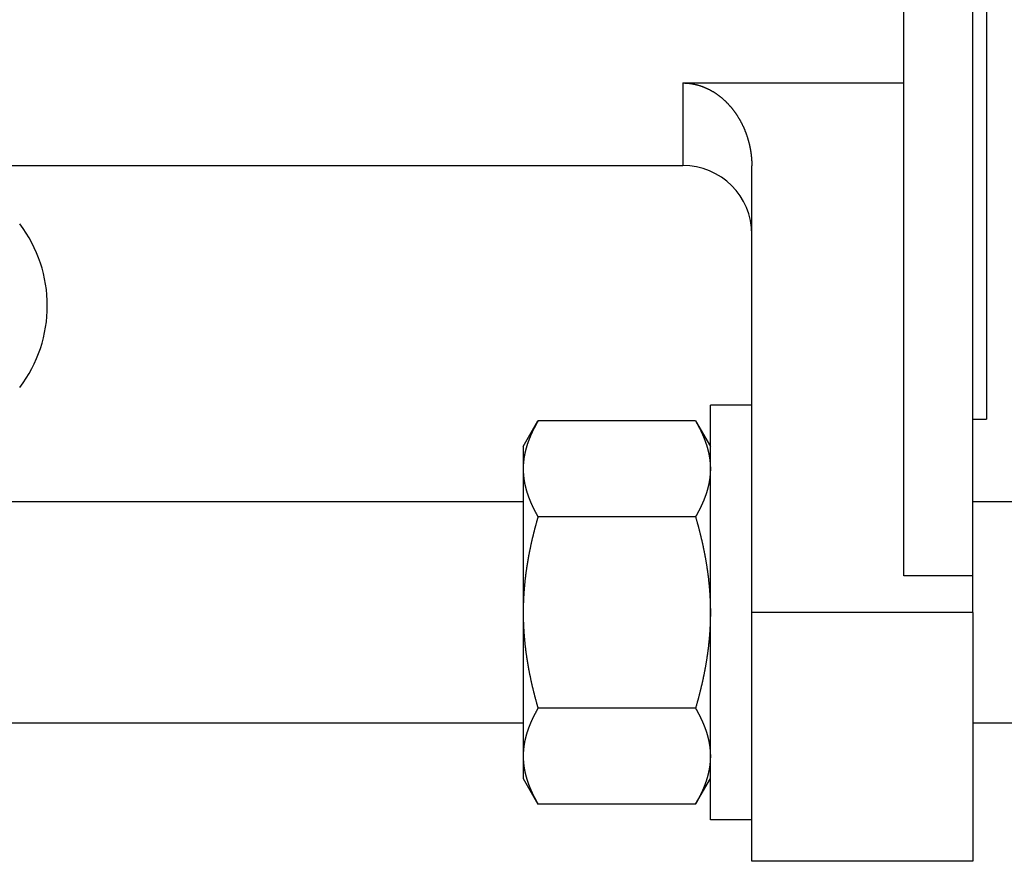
# Model space of a CAD drawing. Header units: millimetres. Extents: x 33 to 558, y 116 to 290.
# Tile 9 of 14: x 421 to 492, y 123 to 184. Entities that reach past the tile are written whole.
import ezdxf

# ---------------------------------------------------------------- set-up
doc = ezdxf.new("R2010")
doc.units = ezdxf.units.MM
doc.header["$MEASUREMENT"] = 0
doc.layers.add('16', color=7, linetype='Continuous')

msp = doc.modelspace()

# ---------------------------------------------------------------- linework, layer by layer
at = {"color": 7, "linetype": 'Continuous', "lineweight": 30}
for p, q in [((491.13, 195.327), (491.13, 154.827)), ((469.13, 179.14), (469.13, 173.177)), ((392.13, 173.177), (469.13, 173.177)), ((474.13, 155.827), (471.13, 155.827)), ((471.13, 125.827), (471.13, 155.827)), ((457.58, 152.827), (458.651, 154.684)), ((470.058, 154.684), (458.651, 154.684)), ((470.058, 154.684), (471.13, 152.827)), ((490.13, 154.827), (491.13, 154.827)), ((457.58, 152.827), (457.58, 128.828)), ((457.58, 148.827), (330.68, 148.827)), ((518.13, 148.827), (490.13, 148.827)), ((470.058, 147.755), (458.651, 147.755)), ((474.13, 122.827), (474.13, 140.827)), ((490.13, 140.827), (490.13, 122.827)), ((470.058, 133.899), (458.651, 133.899)), ((457.58, 132.827), (330.68, 132.827)), ((518.13, 132.827), (490.13, 132.827)), ((457.58, 128.827), (458.651, 126.971)), ((470.058, 126.971), (471.13, 128.827)), ((470.058, 126.971), (458.651, 126.971)), ((474.13, 125.827), (471.13, 125.827))]:
    msp.add_line(p, q, dxfattribs=at)
for centre, radius, start, end in [((413.368, 163.022), 9.762, 322.66617, 37.33383), ((463.028, 151.198), 5.45, 170.81716, 173.80677), ((463.132, 151.182), 5.555, 170.31908, 170.82354), ((462.78, 151.219), 5.201, 176.88307, 179.99503), ((462.835, 151.216), 5.256, 176.53997, 176.88739), ((462.877, 151.214), 5.298, 174.70336, 176.53788), ((462.934, 151.209), 5.355, 173.81352, 174.70484)]:
    msp.add_arc(centre, radius, start, end, dxfattribs=at)
for points, start_tangent, end_tangent in [([(458.651, 154.684), (458.634, 154.654), (458.617, 154.624), (458.6, 154.594), (458.583, 154.564), (458.566, 154.534), (458.549, 154.503), (458.533, 154.473), (458.516, 154.443), (458.5, 154.413), (458.483, 154.382), (458.467, 154.352), (458.451, 154.321), (458.435, 154.291), (458.419, 154.26), (458.403, 154.23), (458.387, 154.199), (458.371, 154.168), (458.355, 154.137), (458.34, 154.107), (458.324, 154.076), (458.309, 154.045), (458.294, 154.014), (458.279, 153.982), (458.264, 153.951), (458.249, 153.92), (458.234, 153.889), (458.22, 153.857), (458.205, 153.826), (458.191, 153.794), (458.176, 153.763), (458.162, 153.731), (458.148, 153.699), (458.134, 153.667), (458.12, 153.636), (458.107, 153.604), (458.093, 153.572), (458.08, 153.54), (458.067, 153.508), (458.054, 153.476), (458.041, 153.443), (458.028, 153.411), (458.015, 153.379), (458.002, 153.346), (457.99, 153.314), (457.978, 153.282), (457.966, 153.249), (457.954, 153.217), (457.942, 153.184), (457.93, 153.151), (457.919, 153.119), (457.907, 153.086), (457.896, 153.053), (457.885, 153.02), (457.874, 152.987), (457.864, 152.954), (457.853, 152.921), (457.843, 152.888), (457.833, 152.855), (457.823, 152.822), (457.813, 152.789), (457.803, 152.755), (457.794, 152.722), (457.785, 152.689), (457.776, 152.655), (457.767, 152.622), (457.758, 152.588), (457.749, 152.555), (457.741, 152.521), (457.733, 152.488), (457.725, 152.454), (457.717, 152.42), (457.71, 152.387), (457.702, 152.353), (457.695, 152.319), (457.688, 152.285), (457.681, 152.251), (457.675, 152.218), (457.668, 152.184), (457.662, 152.15), (457.656, 152.116)], (-0.072678, -0.125809), (-0.024485, -0.143283)), ([(470.058, 154.684), (470.071, 154.661), (470.084, 154.638), (470.097, 154.615), (470.11, 154.592), (470.123, 154.569), (470.136, 154.547), (470.149, 154.524), (470.161, 154.501), (470.174, 154.478), (470.187, 154.455), (470.199, 154.432), (470.212, 154.408), (470.224, 154.385), (470.237, 154.362), (470.249, 154.339), (470.262, 154.316), (470.274, 154.292), (470.286, 154.269), (470.298, 154.246), (470.31, 154.223), (470.322, 154.199), (470.334, 154.176), (470.346, 154.152), (470.358, 154.129), (470.37, 154.105), (470.382, 154.082), (470.393, 154.058), (470.405, 154.034), (470.417, 154.011), (470.428, 153.987), (470.44, 153.963), (470.451, 153.94), (470.462, 153.916), (470.473, 153.892), (470.485, 153.868), (470.496, 153.844), (470.507, 153.82), (470.518, 153.796), (470.529, 153.772), (470.539, 153.748), (470.55, 153.724), (470.561, 153.7), (470.571, 153.676), (470.582, 153.652), (470.592, 153.628), (470.603, 153.603), (470.613, 153.579), (470.623, 153.555), (470.633, 153.531), (470.643, 153.506), (470.653, 153.482), (470.663, 153.457), (470.673, 153.433), (470.683, 153.409), (470.693, 153.384), (470.702, 153.36), (470.712, 153.335), (470.721, 153.31), (470.73, 153.286), (470.74, 153.261), (470.749, 153.236), (470.758, 153.212), (470.767, 153.187), (470.776, 153.162), (470.784, 153.137), (470.793, 153.112), (470.802, 153.088), (470.81, 153.063), (470.818, 153.038), (470.827, 153.013), (470.835, 152.988), (470.843, 152.963), (470.851, 152.938), (470.859, 152.913), (470.867, 152.888), (470.875, 152.862), (470.882, 152.837), (470.89, 152.812), (470.897, 152.787), (470.904, 152.762)], (0.055344, -0.095831), (0.030589, -0.106379)), ([(470.904, 152.762), (470.91, 152.743), (470.915, 152.724), (470.92, 152.705), (470.926, 152.686), (470.931, 152.668), (470.936, 152.649), (470.941, 152.63), (470.946, 152.611), (470.951, 152.592), (470.955, 152.573), (470.96, 152.554), (470.965, 152.535), (470.97, 152.516), (470.974, 152.497), (470.979, 152.478), (470.983, 152.459), (470.988, 152.44), (470.992, 152.421), (470.996, 152.402), (471.001, 152.383), (471.005, 152.364), (471.009, 152.345), (471.013, 152.326), (471.017, 152.306), (471.021, 152.287), (471.025, 152.268), (471.028, 152.249), (471.032, 152.23), (471.036, 152.211), (471.039, 152.191), (471.043, 152.172), (471.046, 152.153), (471.05, 152.134), (471.053, 152.114), (471.056, 152.095), (471.059, 152.076), (471.063, 152.056), (471.066, 152.037), (471.069, 152.018), (471.071, 151.999), (471.074, 151.979), (471.077, 151.96), (471.08, 151.94), (471.082, 151.921), (471.085, 151.902), (471.087, 151.882), (471.09, 151.863), (471.092, 151.843), (471.094, 151.824), (471.097, 151.805), (471.099, 151.785), (471.101, 151.766), (471.103, 151.746), (471.105, 151.727), (471.107, 151.707), (471.108, 151.688), (471.11, 151.668), (471.112, 151.649), (471.113, 151.629), (471.115, 151.61), (471.116, 151.59), (471.118, 151.571), (471.119, 151.551), (471.12, 151.532), (471.121, 151.512), (471.122, 151.493), (471.123, 151.473), (471.124, 151.454), (471.125, 151.434), (471.126, 151.415), (471.127, 151.395), (471.127, 151.376), (471.128, 151.356), (471.128, 151.337), (471.129, 151.317), (471.129, 151.298), (471.129, 151.278), (471.129, 151.259), (471.13, 151.239), (471.13, 151.22)], (0.022721, -0.079042), (0.000003, -0.082244)), ([(457.58, 151.22), (457.58, 151.187), (457.58, 151.154), (457.581, 151.121), (457.581, 151.089), (457.582, 151.056), (457.583, 151.023), (457.585, 150.99), (457.586, 150.958), (457.588, 150.925), (457.59, 150.892), (457.592, 150.859), (457.595, 150.827), (457.597, 150.794), (457.6, 150.761), (457.603, 150.729), (457.606, 150.696), (457.609, 150.664), (457.613, 150.631), (457.617, 150.598), (457.621, 150.566), (457.625, 150.533), (457.629, 150.501), (457.634, 150.468), (457.638, 150.436), (457.643, 150.404), (457.649, 150.371), (457.654, 150.339), (457.659, 150.306), (457.665, 150.274), (457.671, 150.242), (457.677, 150.21), (457.683, 150.178), (457.69, 150.145), (457.696, 150.113), (457.703, 150.081), (457.71, 150.049), (457.717, 150.017), (457.725, 149.985), (457.732, 149.954), (457.74, 149.922), (457.748, 149.89), (457.756, 149.858), (457.764, 149.826), (457.772, 149.795), (457.781, 149.763), (457.789, 149.731), (457.798, 149.7), (457.807, 149.668), (457.817, 149.637), (457.826, 149.606), (457.835, 149.574), (457.845, 149.543), (457.855, 149.512), (457.865, 149.48), (457.875, 149.449), (457.885, 149.418), (457.895, 149.387), (457.906, 149.356), (457.917, 149.325), (457.928, 149.294), (457.938, 149.263), (457.95, 149.233), (457.961, 149.202), (457.972, 149.171), (457.984, 149.14), (457.995, 149.11), (458.007, 149.079), (458.019, 149.049), (458.031, 149.018), (458.043, 148.988), (458.056, 148.958), (458.068, 148.927), (458.081, 148.897), (458.093, 148.867), (458.106, 148.837), (458.119, 148.806), (458.132, 148.776), (458.145, 148.746), (458.158, 148.716), (458.172, 148.687), (458.185, 148.657), (458.199, 148.627), (458.212, 148.597), (458.226, 148.567), (458.24, 148.538), (458.254, 148.508), (458.268, 148.479), (458.282, 148.449), (458.297, 148.42), (458.311, 148.39), (458.326, 148.361), (458.34, 148.332), (458.355, 148.302), (458.37, 148.273), (458.385, 148.244), (458.4, 148.215), (458.415, 148.186), (458.43, 148.157), (458.445, 148.128), (458.461, 148.099), (458.476, 148.07), (458.492, 148.041), (458.507, 148.012), (458.523, 147.984), (458.539, 147.955), (458.555, 147.926), (458.571, 147.898), (458.587, 147.869), (458.603, 147.841), (458.619, 147.812), (458.635, 147.784), (458.651, 147.755)], (0.000017, -0.135834), (0.067924, -0.117597)), ([(471.13, 151.22), (471.129, 151.187), (471.129, 151.154), (471.129, 151.121), (471.128, 151.089), (471.127, 151.056), (471.126, 151.023), (471.124, 150.99), (471.123, 150.958), (471.121, 150.925), (471.119, 150.892), (471.117, 150.859), (471.115, 150.827), (471.112, 150.794), (471.109, 150.761), (471.106, 150.729), (471.103, 150.696), (471.1, 150.664), (471.096, 150.631), (471.093, 150.598), (471.089, 150.566), (471.084, 150.533), (471.08, 150.501), (471.075, 150.468), (471.071, 150.436), (471.066, 150.404), (471.061, 150.371), (471.055, 150.339), (471.05, 150.306), (471.044, 150.274), (471.038, 150.242), (471.032, 150.21), (471.026, 150.178), (471.019, 150.145), (471.013, 150.113), (471.006, 150.081), (470.999, 150.049), (470.992, 150.017), (470.985, 149.985), (470.977, 149.954), (470.969, 149.922), (470.962, 149.89), (470.953, 149.858), (470.945, 149.826), (470.937, 149.795), (470.928, 149.763), (470.92, 149.731), (470.911, 149.7), (470.902, 149.668), (470.893, 149.637), (470.883, 149.606), (470.874, 149.574), (470.864, 149.543), (470.854, 149.512), (470.844, 149.48), (470.834, 149.449), (470.824, 149.418), (470.814, 149.387), (470.803, 149.356), (470.792, 149.325), (470.782, 149.294), (470.771, 149.263), (470.76, 149.233), (470.748, 149.202), (470.737, 149.171), (470.725, 149.14), (470.714, 149.11), (470.702, 149.079), (470.69, 149.049), (470.678, 149.018), (470.666, 148.988), (470.654, 148.958), (470.641, 148.927), (470.629, 148.897), (470.616, 148.867), (470.603, 148.837), (470.59, 148.806), (470.577, 148.776), (470.564, 148.746), (470.551, 148.716), (470.538, 148.687), (470.524, 148.657), (470.51, 148.627), (470.497, 148.597), (470.483, 148.567), (470.469, 148.538), (470.455, 148.508), (470.441, 148.479), (470.427, 148.449), (470.412, 148.42), (470.398, 148.39), (470.383, 148.361), (470.369, 148.332), (470.354, 148.302), (470.339, 148.273), (470.324, 148.244), (470.309, 148.215), (470.294, 148.186), (470.279, 148.157), (470.264, 148.128), (470.249, 148.099), (470.233, 148.07), (470.218, 148.041), (470.202, 148.012), (470.186, 147.984), (470.17, 147.955), (470.155, 147.926), (470.139, 147.898), (470.123, 147.869), (470.107, 147.841), (470.09, 147.812), (470.074, 147.784), (470.058, 147.755)], (-0.000017, -0.135834), (-0.067924, -0.117597)), ([(458.651, 147.755), (458.631, 147.685), (458.611, 147.615), (458.591, 147.544), (458.571, 147.474), (458.552, 147.403), (458.532, 147.332), (458.513, 147.262), (458.494, 147.191), (458.474, 147.12), (458.456, 147.049), (458.437, 146.979), (458.418, 146.908), (458.4, 146.837), (458.382, 146.766), (458.363, 146.695), (458.346, 146.624), (458.328, 146.552), (458.31, 146.481), (458.293, 146.41), (458.275, 146.339), (458.258, 146.268), (458.241, 146.196), (458.225, 146.125), (458.208, 146.054), (458.192, 145.982), (458.176, 145.911), (458.16, 145.839), (458.144, 145.767), (458.128, 145.696), (458.113, 145.624), (458.097, 145.553), (458.082, 145.481), (458.067, 145.409), (458.053, 145.337), (458.038, 145.265), (458.024, 145.193), (458.01, 145.122), (457.996, 145.05), (457.982, 144.978), (457.969, 144.906), (457.956, 144.834), (457.942, 144.761), (457.93, 144.689), (457.917, 144.617), (457.904, 144.545), (457.892, 144.473), (457.88, 144.4), (457.868, 144.328), (457.857, 144.256), (457.845, 144.183), (457.834, 144.111), (457.823, 144.039), (457.813, 143.966), (457.802, 143.894), (457.792, 143.821), (457.782, 143.748), (457.772, 143.676), (457.763, 143.603), (457.753, 143.531), (457.744, 143.458), (457.735, 143.385), (457.727, 143.312), (457.718, 143.24), (457.71, 143.167), (457.702, 143.094), (457.694, 143.021), (457.687, 142.948), (457.68, 142.875), (457.673, 142.802), (457.666, 142.729), (457.66, 142.656), (457.653, 142.583), (457.647, 142.51), (457.642, 142.437), (457.636, 142.364), (457.631, 142.291), (457.626, 142.218), (457.621, 142.145), (457.617, 142.072), (457.613, 141.999), (457.609, 141.926), (457.605, 141.852), (457.601, 141.779), (457.598, 141.706), (457.595, 141.633), (457.593, 141.56), (457.59, 141.486), (457.588, 141.413), (457.586, 141.34), (457.584, 141.267), (457.583, 141.193), (457.582, 141.12), (457.581, 141.047), (457.58, 140.974), (457.58, 140.9), (457.58, 140.827)], (-0.084837, -0.293756), (-0.000013, -0.305738)), ([(470.058, 147.755), (470.078, 147.685), (470.098, 147.615), (470.118, 147.544), (470.138, 147.474), (470.158, 147.403), (470.177, 147.332), (470.196, 147.262), (470.216, 147.191), (470.235, 147.12), (470.254, 147.049), (470.272, 146.979), (470.291, 146.908), (470.309, 146.837), (470.328, 146.766), (470.346, 146.695), (470.364, 146.624), (470.381, 146.552), (470.399, 146.481), (470.416, 146.41), (470.434, 146.339), (470.451, 146.268), (470.468, 146.196), (470.484, 146.125), (470.501, 146.054), (470.517, 145.982), (470.534, 145.911), (470.55, 145.839), (470.565, 145.767), (470.581, 145.696), (470.597, 145.624), (470.612, 145.553), (470.627, 145.481), (470.642, 145.409), (470.656, 145.337), (470.671, 145.265), (470.685, 145.193), (470.699, 145.122), (470.713, 145.05), (470.727, 144.978), (470.74, 144.906), (470.754, 144.834), (470.767, 144.761), (470.78, 144.689), (470.792, 144.617), (470.805, 144.545), (470.817, 144.473), (470.829, 144.4), (470.841, 144.328), (470.852, 144.256), (470.864, 144.183), (470.875, 144.111), (470.886, 144.039), (470.897, 143.966), (470.907, 143.894), (470.917, 143.821), (470.927, 143.748), (470.937, 143.676), (470.947, 143.603), (470.956, 143.531), (470.965, 143.458), (470.974, 143.385), (470.983, 143.312), (470.991, 143.24), (470.999, 143.167), (471.007, 143.094), (471.015, 143.021), (471.022, 142.948), (471.029, 142.875), (471.036, 142.802), (471.043, 142.729), (471.05, 142.656), (471.056, 142.583), (471.062, 142.51), (471.067, 142.437), (471.073, 142.364), (471.078, 142.291), (471.083, 142.218), (471.088, 142.145), (471.092, 142.072), (471.097, 141.999), (471.101, 141.926), (471.104, 141.852), (471.108, 141.779), (471.111, 141.706), (471.114, 141.633), (471.117, 141.56), (471.119, 141.486), (471.121, 141.413), (471.123, 141.34), (471.125, 141.267), (471.126, 141.193), (471.128, 141.12), (471.128, 141.047), (471.129, 140.974), (471.129, 140.9), (471.13, 140.827)], (0.084837, -0.293756), (0.000013, -0.305738)), ([(457.58, 140.827), (457.58, 140.754), (457.58, 140.681), (457.581, 140.607), (457.582, 140.534), (457.583, 140.461), (457.584, 140.388), (457.586, 140.314), (457.588, 140.241), (457.59, 140.168), (457.593, 140.095), (457.595, 140.022), (457.598, 139.948), (457.601, 139.875), (457.605, 139.802), (457.609, 139.729), (457.613, 139.656), (457.617, 139.583), (457.621, 139.509), (457.626, 139.436), (457.631, 139.363), (457.636, 139.29), (457.642, 139.217), (457.647, 139.144), (457.653, 139.071), (457.66, 138.998), (457.666, 138.925), (457.673, 138.852), (457.68, 138.779), (457.687, 138.706), (457.694, 138.633), (457.702, 138.56), (457.71, 138.488), (457.718, 138.415), (457.727, 138.342), (457.735, 138.269), (457.744, 138.197), (457.753, 138.124), (457.763, 138.051), (457.772, 137.979), (457.782, 137.906), (457.792, 137.833), (457.802, 137.761), (457.813, 137.688), (457.823, 137.616), (457.834, 137.543), (457.845, 137.471), (457.857, 137.399), (457.868, 137.326), (457.88, 137.254), (457.892, 137.182), (457.904, 137.109), (457.917, 137.037), (457.93, 136.965), (457.942, 136.893), (457.956, 136.821), (457.969, 136.749), (457.982, 136.677), (457.996, 136.605), (458.01, 136.533), (458.024, 136.461), (458.038, 136.389), (458.053, 136.317), (458.067, 136.245), (458.082, 136.174), (458.097, 136.102), (458.113, 136.03), (458.128, 135.959), (458.144, 135.887), (458.16, 135.815), (458.176, 135.744), (458.192, 135.672), (458.208, 135.601), (458.225, 135.529), (458.241, 135.458), (458.258, 135.387), (458.275, 135.316), (458.293, 135.244), (458.31, 135.173), (458.328, 135.102), (458.346, 135.031), (458.363, 134.96), (458.382, 134.889), (458.4, 134.818), (458.418, 134.747), (458.437, 134.676), (458.456, 134.605), (458.474, 134.534), (458.494, 134.463), (458.513, 134.393), (458.532, 134.322), (458.552, 134.251), (458.571, 134.181), (458.591, 134.11), (458.611, 134.04), (458.631, 133.969), (458.651, 133.899)], (0.000013, -0.305738), (0.084837, -0.293756)), ([(471.13, 140.827), (471.129, 140.754), (471.129, 140.681), (471.128, 140.607), (471.128, 140.534), (471.126, 140.461), (471.125, 140.388), (471.123, 140.314), (471.121, 140.241), (471.119, 140.168), (471.117, 140.095), (471.114, 140.022), (471.111, 139.948), (471.108, 139.875), (471.104, 139.802), (471.101, 139.729), (471.097, 139.656), (471.092, 139.583), (471.088, 139.509), (471.083, 139.436), (471.078, 139.363), (471.073, 139.29), (471.067, 139.217), (471.062, 139.144), (471.056, 139.071), (471.05, 138.998), (471.043, 138.925), (471.036, 138.852), (471.029, 138.779), (471.022, 138.706), (471.015, 138.633), (471.007, 138.56), (470.999, 138.488), (470.991, 138.415), (470.983, 138.342), (470.974, 138.269), (470.965, 138.197), (470.956, 138.124), (470.947, 138.051), (470.937, 137.979), (470.927, 137.906), (470.917, 137.833), (470.907, 137.761), (470.897, 137.688), (470.886, 137.616), (470.875, 137.543), (470.864, 137.471), (470.852, 137.399), (470.841, 137.326), (470.829, 137.254), (470.817, 137.182), (470.805, 137.109), (470.792, 137.037), (470.78, 136.965), (470.767, 136.893), (470.754, 136.821), (470.74, 136.749), (470.727, 136.677), (470.713, 136.605), (470.699, 136.533), (470.685, 136.461), (470.671, 136.389), (470.656, 136.317), (470.642, 136.245), (470.627, 136.174), (470.612, 136.102), (470.597, 136.03), (470.581, 135.959), (470.565, 135.887), (470.55, 135.815), (470.534, 135.744), (470.517, 135.672), (470.501, 135.601), (470.484, 135.529), (470.468, 135.458), (470.451, 135.387), (470.434, 135.316), (470.416, 135.244), (470.399, 135.173), (470.381, 135.102), (470.364, 135.031), (470.346, 134.96), (470.328, 134.889), (470.309, 134.818), (470.291, 134.747), (470.272, 134.676), (470.254, 134.605), (470.235, 134.534), (470.216, 134.463), (470.196, 134.393), (470.177, 134.322), (470.158, 134.251), (470.138, 134.181), (470.118, 134.11), (470.098, 134.04), (470.078, 133.969), (470.058, 133.899)], (-0.000013, -0.305738), (-0.084837, -0.293756)), ([(458.651, 133.899), (458.635, 133.871), (458.619, 133.842), (458.603, 133.814), (458.587, 133.785), (458.571, 133.757), (458.555, 133.728), (458.539, 133.699), (458.523, 133.671), (458.507, 133.642), (458.492, 133.613), (458.476, 133.584), (458.461, 133.556), (458.445, 133.527), (458.43, 133.498), (458.415, 133.469), (458.4, 133.44), (458.385, 133.41), (458.37, 133.381), (458.355, 133.352), (458.34, 133.323), (458.326, 133.294), (458.311, 133.264), (458.297, 133.235), (458.282, 133.205), (458.268, 133.176), (458.254, 133.146), (458.24, 133.117), (458.226, 133.087), (458.212, 133.057), (458.199, 133.028), (458.185, 132.998), (458.172, 132.968), (458.158, 132.938), (458.145, 132.908), (458.132, 132.878), (458.119, 132.848), (458.106, 132.818), (458.093, 132.788), (458.081, 132.757), (458.068, 132.727), (458.056, 132.697), (458.043, 132.667), (458.031, 132.636), (458.019, 132.606), (458.007, 132.575), (457.995, 132.545), (457.984, 132.514), (457.972, 132.483), (457.961, 132.453), (457.95, 132.422), (457.938, 132.391), (457.928, 132.36), (457.917, 132.329), (457.906, 132.298), (457.895, 132.267), (457.885, 132.236), (457.875, 132.205), (457.865, 132.174), (457.855, 132.143), (457.845, 132.111), (457.835, 132.08), (457.826, 132.049), (457.817, 132.017), (457.807, 131.986), (457.798, 131.954), (457.789, 131.923), (457.781, 131.891), (457.772, 131.86), (457.764, 131.828), (457.756, 131.796), (457.748, 131.765), (457.74, 131.733), (457.732, 131.701), (457.725, 131.669), (457.717, 131.637), (457.71, 131.605), (457.703, 131.573), (457.696, 131.541), (457.69, 131.509), (457.683, 131.477), (457.677, 131.445), (457.671, 131.412), (457.665, 131.38), (457.659, 131.348), (457.654, 131.316), (457.649, 131.283), (457.643, 131.251), (457.638, 131.218), (457.634, 131.186), (457.629, 131.154), (457.625, 131.121), (457.621, 131.089), (457.617, 131.056), (457.613, 131.023), (457.609, 130.991), (457.606, 130.958), (457.603, 130.926), (457.6, 130.893), (457.597, 130.86), (457.595, 130.828), (457.592, 130.795), (457.59, 130.762), (457.588, 130.73), (457.586, 130.697), (457.585, 130.664), (457.583, 130.631), (457.582, 130.599), (457.581, 130.566), (457.581, 130.533), (457.58, 130.5), (457.58, 130.468), (457.58, 130.435)], (-0.067924, -0.117597), (-0.000017, -0.135834)), ([(470.058, 133.899), (470.074, 133.871), (470.09, 133.842), (470.107, 133.814), (470.123, 133.785), (470.139, 133.757), (470.155, 133.728), (470.17, 133.699), (470.186, 133.671), (470.202, 133.642), (470.218, 133.613), (470.233, 133.584), (470.249, 133.556), (470.264, 133.527), (470.279, 133.498), (470.294, 133.469), (470.309, 133.44), (470.324, 133.41), (470.339, 133.381), (470.354, 133.352), (470.369, 133.323), (470.383, 133.294), (470.398, 133.264), (470.412, 133.235), (470.427, 133.205), (470.441, 133.176), (470.455, 133.146), (470.469, 133.117), (470.483, 133.087), (470.497, 133.057), (470.51, 133.028), (470.524, 132.998), (470.538, 132.968), (470.551, 132.938), (470.564, 132.908), (470.577, 132.878), (470.59, 132.848), (470.603, 132.818), (470.616, 132.788), (470.629, 132.757), (470.641, 132.727), (470.654, 132.697), (470.666, 132.667), (470.678, 132.636), (470.69, 132.606), (470.702, 132.575), (470.714, 132.545), (470.725, 132.514), (470.737, 132.483), (470.748, 132.453), (470.76, 132.422), (470.771, 132.391), (470.782, 132.36), (470.792, 132.329), (470.803, 132.298), (470.814, 132.267), (470.824, 132.236), (470.834, 132.205), (470.844, 132.174), (470.854, 132.143), (470.864, 132.111), (470.874, 132.08), (470.883, 132.049), (470.893, 132.017), (470.902, 131.986), (470.911, 131.954), (470.92, 131.923), (470.928, 131.891), (470.937, 131.86), (470.945, 131.828), (470.953, 131.796), (470.962, 131.765), (470.969, 131.733), (470.977, 131.701), (470.985, 131.669), (470.992, 131.637), (470.999, 131.605), (471.006, 131.573), (471.013, 131.541), (471.019, 131.509), (471.026, 131.477), (471.032, 131.445), (471.038, 131.412), (471.044, 131.38), (471.05, 131.348), (471.055, 131.316), (471.061, 131.283), (471.066, 131.251), (471.071, 131.218), (471.075, 131.186), (471.08, 131.154), (471.084, 131.121), (471.089, 131.089), (471.093, 131.056), (471.096, 131.023), (471.1, 130.991), (471.103, 130.958), (471.106, 130.926), (471.109, 130.893), (471.112, 130.86), (471.115, 130.828), (471.117, 130.795), (471.119, 130.762), (471.121, 130.73), (471.123, 130.697), (471.124, 130.664), (471.126, 130.631), (471.127, 130.599), (471.128, 130.566), (471.129, 130.533), (471.129, 130.5), (471.129, 130.468), (471.13, 130.435)], (0.067924, -0.117597), (0.000017, -0.135834)), ([(457.58, 130.435), (457.58, 130.415), (457.58, 130.396), (457.58, 130.376), (457.58, 130.357), (457.581, 130.337), (457.581, 130.318), (457.581, 130.298), (457.582, 130.279), (457.583, 130.259), (457.583, 130.24), (457.584, 130.22), (457.585, 130.201), (457.586, 130.181), (457.587, 130.161), (457.588, 130.142), (457.589, 130.122), (457.59, 130.103), (457.592, 130.083), (457.593, 130.064), (457.594, 130.044), (457.596, 130.025), (457.597, 130.005), (457.599, 129.986), (457.601, 129.967), (457.603, 129.947), (457.604, 129.928), (457.606, 129.908), (457.608, 129.889), (457.61, 129.869), (457.612, 129.85), (457.615, 129.83), (457.617, 129.811), (457.619, 129.792), (457.622, 129.772), (457.624, 129.753), (457.627, 129.733), (457.629, 129.714), (457.632, 129.695), (457.635, 129.675), (457.638, 129.656), (457.641, 129.637), (457.644, 129.617), (457.647, 129.598), (457.65, 129.579), (457.653, 129.559), (457.656, 129.54), (457.66, 129.521), (457.663, 129.502), (457.666, 129.482), (457.67, 129.463), (457.673, 129.444), (457.677, 129.425), (457.681, 129.405), (457.685, 129.386), (457.688, 129.367), (457.692, 129.348), (457.696, 129.329), (457.7, 129.31), (457.705, 129.291), (457.709, 129.271), (457.713, 129.252), (457.717, 129.233), (457.722, 129.214), (457.726, 129.195), (457.73, 129.176), (457.735, 129.157), (457.74, 129.138), (457.744, 129.119), (457.749, 129.1), (457.754, 129.081), (457.759, 129.062), (457.763, 129.043), (457.768, 129.025), (457.773, 129.006), (457.779, 128.987), (457.784, 128.968), (457.789, 128.949), (457.794, 128.93), (457.799, 128.912), (457.805, 128.893)], (0.000003, -0.082243), (0.022721, -0.079041)), ([(471.13, 130.435), (471.129, 130.402), (471.129, 130.369), (471.129, 130.337), (471.128, 130.304), (471.127, 130.271), (471.126, 130.238), (471.124, 130.206), (471.123, 130.173), (471.121, 130.14), (471.119, 130.108), (471.117, 130.075), (471.115, 130.042), (471.112, 130.01), (471.109, 129.977), (471.106, 129.944), (471.103, 129.912), (471.1, 129.879), (471.096, 129.846), (471.093, 129.814), (471.089, 129.781), (471.084, 129.749), (471.08, 129.716), (471.075, 129.684), (471.071, 129.651), (471.066, 129.619), (471.061, 129.587), (471.055, 129.554), (471.05, 129.522), (471.044, 129.49), (471.038, 129.457), (471.032, 129.425), (471.026, 129.393), (471.019, 129.361), (471.013, 129.329), (471.006, 129.297), (470.999, 129.265), (470.992, 129.233), (470.985, 129.201), (470.977, 129.169), (470.969, 129.137), (470.962, 129.105), (470.953, 129.074), (470.945, 129.042), (470.937, 129.01), (470.928, 128.978), (470.92, 128.947), (470.911, 128.915), (470.902, 128.884), (470.893, 128.852), (470.883, 128.821), (470.874, 128.79), (470.864, 128.758), (470.854, 128.727), (470.844, 128.696), (470.834, 128.665), (470.824, 128.634), (470.814, 128.603), (470.803, 128.572), (470.792, 128.541), (470.782, 128.51), (470.771, 128.479), (470.76, 128.448), (470.748, 128.417), (470.737, 128.386), (470.725, 128.356), (470.714, 128.325), (470.702, 128.295), (470.69, 128.264), (470.678, 128.234), (470.666, 128.203), (470.654, 128.173), (470.641, 128.143), (470.629, 128.112), (470.616, 128.082), (470.603, 128.052), (470.59, 128.022), (470.577, 127.992), (470.564, 127.962), (470.551, 127.932), (470.538, 127.902), (470.524, 127.872), (470.51, 127.842), (470.497, 127.813), (470.483, 127.783), (470.469, 127.753), (470.455, 127.724), (470.441, 127.694), (470.427, 127.665), (470.412, 127.635), (470.398, 127.606), (470.383, 127.576), (470.369, 127.547), (470.354, 127.518), (470.339, 127.489), (470.324, 127.459), (470.309, 127.43), (470.294, 127.401), (470.279, 127.372), (470.264, 127.343), (470.249, 127.314), (470.233, 127.285), (470.218, 127.257), (470.202, 127.228), (470.186, 127.199), (470.17, 127.17), (470.155, 127.142), (470.139, 127.113), (470.123, 127.085), (470.107, 127.056), (470.09, 127.028), (470.074, 126.999), (470.058, 126.971)], (-0.000017, -0.135834), (-0.067924, -0.117597)), ([(457.805, 128.893), (457.812, 128.868), (457.82, 128.842), (457.827, 128.817), (457.835, 128.792), (457.842, 128.767), (457.85, 128.742), (457.858, 128.717), (457.866, 128.692), (457.874, 128.667), (457.882, 128.642), (457.891, 128.617), (457.899, 128.592), (457.908, 128.567), (457.916, 128.542), (457.925, 128.517), (457.934, 128.492), (457.943, 128.468), (457.951, 128.443), (457.961, 128.418), (457.97, 128.393), (457.979, 128.369), (457.988, 128.344), (457.998, 128.32), (458.007, 128.295), (458.017, 128.271), (458.026, 128.246), (458.036, 128.222), (458.046, 128.197), (458.056, 128.173), (458.066, 128.148), (458.076, 128.124), (458.086, 128.1), (458.096, 128.076), (458.106, 128.051), (458.117, 128.027), (458.127, 128.003), (458.137, 127.979), (458.148, 127.955), (458.159, 127.931), (458.169, 127.907), (458.18, 127.883), (458.191, 127.859), (458.202, 127.835), (458.213, 127.811), (458.224, 127.787), (458.235, 127.763), (458.247, 127.739), (458.258, 127.715), (458.269, 127.692), (458.281, 127.668), (458.292, 127.644), (458.304, 127.621), (458.315, 127.597), (458.327, 127.573), (458.339, 127.55), (458.351, 127.526), (458.363, 127.503), (458.374, 127.479), (458.386, 127.456), (458.399, 127.432), (458.411, 127.409), (458.423, 127.386), (458.435, 127.362), (458.447, 127.339), (458.46, 127.316), (458.472, 127.293), (458.485, 127.269), (458.497, 127.246), (458.51, 127.223), (458.522, 127.2), (458.535, 127.177), (458.548, 127.154), (458.561, 127.131), (458.573, 127.108), (458.586, 127.085), (458.599, 127.062), (458.612, 127.039), (458.625, 127.016), (458.638, 126.994), (458.651, 126.971)], (0.030596, -0.106397), (0.055382, -0.095895))]:
    msp.add_spline(points, degree=3, dxfattribs=dict(at, start_tangent=start_tangent, end_tangent=end_tangent))
at = {"layer": '16', "color": 7, "linetype": 'Continuous', "lineweight": 30}
for p, q in [((485.13, 143.475), (485.13, 185.327)), ((490.13, 140.827), (490.13, 185.327)), ((469.13, 179.14), (485.13, 179.14)), ((474.13, 140.827), (474.13, 173.136)), ((490.13, 143.475), (485.13, 143.475)), ((490.13, 140.827), (474.13, 140.827)), ((490.13, 122.827), (474.13, 122.827))]:
    msp.add_line(p, q, dxfattribs=at)
msp.add_arc((469.13, 168.177), 5, 0, 90, dxfattribs=at)
at = {"layer": '16', "color": 7, "linetype": 'Continuous', "lineweight": 30, "start_tangent": (0.246328, -0.000102), "end_tangent": (0.000017, -0.246185)}
msp.add_spline([(469.13, 179.14), (469.189, 179.139), (469.249, 179.138), (469.309, 179.136), (469.369, 179.133), (469.429, 179.129), (469.488, 179.124), (469.548, 179.118), (469.608, 179.111), (469.667, 179.104), (469.727, 179.095), (469.786, 179.086), (469.845, 179.076), (469.904, 179.065), (469.963, 179.053), (470.022, 179.04), (470.08, 179.026), (470.138, 179.012), (470.196, 178.997), (470.254, 178.98), (470.312, 178.964), (470.369, 178.946), (470.426, 178.927), (470.483, 178.908), (470.539, 178.888), (470.595, 178.867), (470.651, 178.845), (470.707, 178.823), (470.762, 178.799), (470.817, 178.775), (470.871, 178.751), (470.926, 178.725), (470.98, 178.699), (471.033, 178.672), (471.086, 178.645), (471.139, 178.616), (471.192, 178.587), (471.244, 178.558), (471.295, 178.528), (471.347, 178.497), (471.398, 178.465), (471.448, 178.433), (471.498, 178.4), (471.548, 178.367), (471.597, 178.333), (471.646, 178.298), (471.695, 178.263), (471.743, 178.227), (471.79, 178.191), (471.838, 178.154), (471.884, 178.116), (471.931, 178.078), (471.976, 178.04), (472.022, 178.001), (472.067, 177.961), (472.111, 177.921), (472.155, 177.88), (472.199, 177.839), (472.242, 177.798), (472.285, 177.756), (472.327, 177.713), (472.369, 177.671), (472.41, 177.627), (472.451, 177.583), (472.491, 177.539), (472.531, 177.495), (472.571, 177.449), (472.61, 177.404), (472.648, 177.358), (472.686, 177.312), (472.724, 177.265), (472.761, 177.218), (472.797, 177.171), (472.833, 177.123), (472.869, 177.075), (472.904, 177.026), (472.939, 176.977), (472.973, 176.928), (473.007, 176.878), (473.04, 176.829), (473.073, 176.778), (473.105, 176.728), (473.137, 176.677), (473.168, 176.626), (473.199, 176.574), (473.229, 176.522), (473.259, 176.47), (473.289, 176.418), (473.318, 176.365), (473.346, 176.312), (473.374, 176.259), (473.401, 176.206), (473.428, 176.152), (473.455, 176.098), (473.481, 176.044), (473.506, 175.989), (473.531, 175.935), (473.555, 175.88), (473.579, 175.824), (473.603, 175.769), (473.626, 175.713), (473.648, 175.658), (473.67, 175.602), (473.692, 175.545), (473.713, 175.489), (473.733, 175.432), (473.753, 175.376), (473.772, 175.319), (473.791, 175.261), (473.81, 175.204), (473.828, 175.147), (473.845, 175.089), (473.862, 175.031), (473.878, 174.974), (473.894, 174.915), (473.909, 174.857), (473.924, 174.799), (473.939, 174.741), (473.952, 174.682), (473.966, 174.623), (473.979, 174.565), (473.991, 174.506), (474.003, 174.447), (474.014, 174.388), (474.025, 174.329), (474.035, 174.27), (474.044, 174.21), (474.054, 174.151), (474.062, 174.091), (474.07, 174.032), (474.078, 173.972), (474.085, 173.913), (474.092, 173.853), (474.098, 173.794), (474.103, 173.734), (474.108, 173.674), (474.113, 173.614), (474.117, 173.555), (474.12, 173.495), (474.123, 173.435), (474.125, 173.375), (474.127, 173.315), (474.129, 173.255), (474.129, 173.196), (474.13, 173.136)], degree=3, dxfattribs=at)

doc.saveas('drawing.dxf')
